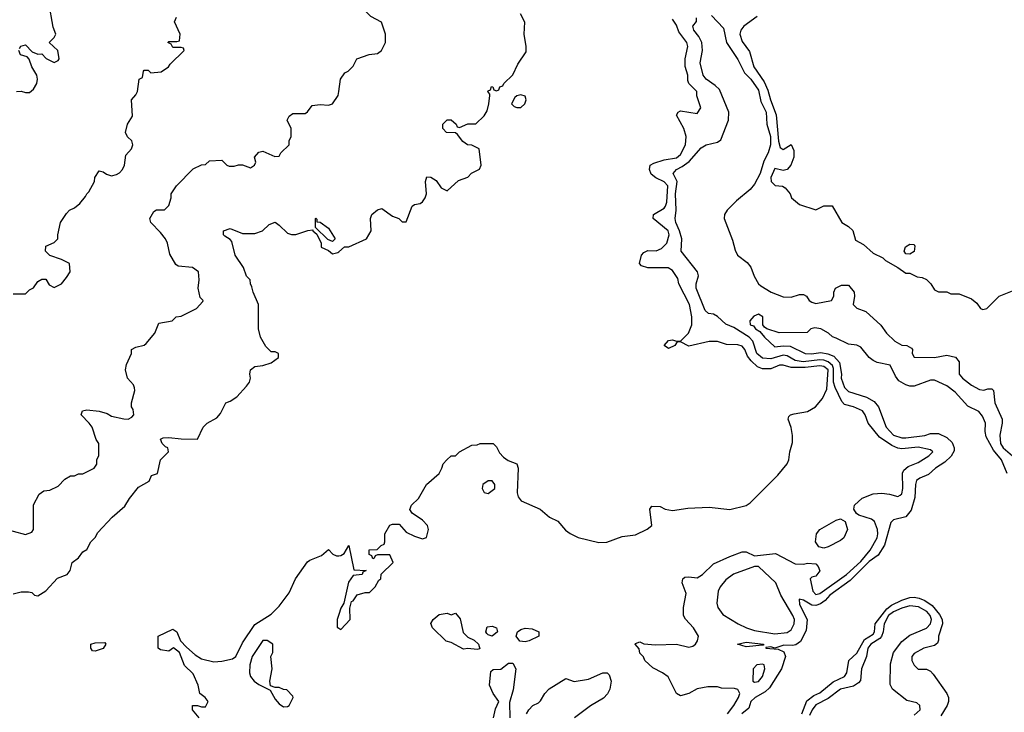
# Model space of a CAD drawing. Header units: inches. Extents: x 2380249 to 2585472, y 382747 to 546448.
# Tile 105 of 256: x 2418442 to 2423251, y 471197 to 474581. Entities that reach past the tile are written whole.
import ezdxf

# ---------------------------------------------------------------- set-up
doc = ezdxf.new("R2010")
doc.units = ezdxf.units.IN
doc.header["$MEASUREMENT"] = 0
doc.layers.add('C4417', color=7, linetype='Continuous')
doc.layers.add('C4427', color=7, linetype='Continuous')

msp = doc.modelspace()

# ---------------------------------------------------------------- linework, layer by layer
at = {"layer": 'C4417', "color": 4}
for points, elevation in [([(2418440.4, 474439.6), (2418448, 474452), (2418470, 474458), (2418503.6, 474423.6), (2418530, 474412), (2418550, 474414), (2418571.6, 474391.6), (2418610, 474372), (2418630, 474382), (2418634, 474390), (2418628, 474430), (2418586, 474470), (2418610, 474494), (2418618, 474510), (2418604.7, 474544.7), (2418584.7, 474664.7)], 76), ([(2418410, 473242), (2418470, 473242), (2418490, 473262), (2418508.7, 473271.3), (2418530, 473302), (2418550, 473314), (2418570, 473314), (2418585.4, 473285.4), (2418610, 473272), (2418646, 473290), (2418670, 473322), (2418688, 473350), (2418686, 473390), (2418646, 473410), (2418589.1, 473429.1), (2418568.7, 473450), (2418570, 473474), (2418610, 473492), (2418628, 473510), (2418628, 473530), (2418642, 473590), (2418670, 473634), (2418686, 473650), (2418710, 473662), (2418736.5, 473683.5), (2418763.1, 473716.9), (2418769.1, 473730.9), (2418780.4, 473739.6), (2418808, 473790), (2418808.7, 473810), (2418830, 473842), (2418850, 473838), (2418866, 473826), (2418890, 473818.8), (2418915.3, 473824.7), (2418930, 473833.4), (2418944.5, 473850), (2418954, 473870), (2418960.9, 473919.1), (2418988.7, 473950), (2418995.3, 473970), (2418988.9, 473988.9), (2418968.9, 474008.9), (2418958, 474030), (2418969, 474070), (2418993.2, 474110), (2418988, 474190), (2419010, 474214), (2419018, 474230), (2419026, 474290), (2419042, 474298), (2419046, 474330), (2419050, 474334), (2419070, 474334), (2419082, 474322), (2419133.6, 474326.4), (2419168, 474350), (2419176.4, 474363.6), (2419246, 474430), (2419242, 474442), (2419230, 474446), (2419190, 474446), (2419182, 474462), (2419166, 474470), (2419170, 474474), (2419210, 474474), (2419222, 474478), (2419226, 474510), (2419198, 474570), (2419207.3, 474592.7)], 72), ([(2418426, 474230), (2418448.9, 474231.1), (2418470, 474224.7), (2418490, 474224.7), (2418510, 474241), (2418525.2, 474270), (2418529.2, 474290), (2418525.2, 474310), (2418501.2, 474350), (2418488.9, 474388.9), (2418479, 474399), (2418446, 474410), (2418438, 474430)], 76), ([(2418350, 472098), (2418470, 472066.8), (2418502, 472078), (2418508.7, 472090), (2418508.9, 472211.1), (2418536.4, 472263.6), (2418560.4, 472279.6), (2418590, 472282), (2418630, 472302), (2418663.1, 472336.9), (2418690, 472352), (2418710, 472352), (2418730, 472362), (2418750, 472362), (2418806, 472390), (2418818, 472410), (2418818, 472430), (2418828.4, 472451.6), (2418828, 472510), (2418815.3, 472530), (2418795.3, 472590), (2418782, 472610), (2418742.7, 472650), (2418748.7, 472670), (2418770, 472674.8), (2418830, 472668.4), (2418870, 472656.4), (2418890, 472644.9), (2418950, 472630.4), (2418971.1, 472628.9), (2418990, 472638.8), (2418999.3, 472650), (2418996, 472676), (2418988.7, 472690), (2418988, 472710), (2419004, 472770), (2419003.1, 472783.1), (2418998, 472798), (2418969.2, 472829.2), (2418959, 472870), (2418963.1, 472896.9), (2418988, 472950), (2418988, 472970), (2419010, 472982), (2419050, 472991.3), (2419060.2, 472999.8), (2419102, 473050), (2419122, 473098), (2419186, 473110), (2419206, 473130), (2419230, 473132), (2419306, 473170), (2419336.4, 473203.6), (2419338, 473210), (2419324, 473224), (2419313.2, 473270), (2419319, 473310), (2419315.3, 473350), (2419286, 473370), (2419216.4, 473376.4), (2419204.7, 473384.7), (2419174.8, 473434.8), (2419164, 473490), (2419154, 473510), (2419130, 473542), (2419082, 473590), (2419078, 473610), (2419096.4, 473643.6), (2419110, 473652), (2419150, 473652), (2419170, 473674), (2419182, 473710), (2419182, 473730), (2419208, 473770), (2419290, 473852), (2419330, 473872), (2419350, 473874), (2419368.4, 473891.6), (2419430, 473894), (2419454, 473870), (2419465.4, 473865.4), (2419490, 473864.7), (2419510, 473872), (2419530, 473872), (2419570, 473858), (2419588, 473870), (2419595.3, 473884.7), (2419588, 473910), (2419610, 473934), (2419630, 473938), (2419687.3, 473912.7), (2419710, 473914), (2419718, 473930), (2419758, 473970), (2419758, 473990), (2419768, 474010), (2419768, 474050), (2419749, 474090), (2419758, 474110), (2419776.4, 474123.6), (2419836.4, 474123.6), (2419848.4, 474131.6), (2419870, 474162), (2419910, 474166), (2419950, 474162.8), (2419969.3, 474170.7), (2419997.2, 474210), (2420000, 474229.5)], 68), ([(2418410, 471776), (2418450, 471786), (2418485.4, 471785.4), (2418502, 471782), (2418514, 471770), (2418530, 471766.8), (2418570, 471791.3), (2418626.6, 471853.4), (2418674, 471870), (2418689, 471890), (2418699, 471930), (2418730, 471951.3), (2418750, 471981), (2418770, 471992), (2418788.7, 472030), (2418810, 472051.3), (2418823.6, 472076.4), (2418893.2, 472150), (2418956, 472204), (2418977.5, 472242.5), (2419022, 472298), (2419074, 472326), (2419086.3, 472353.7), (2419115.3, 472364.7), (2419129.1, 472430.9), (2419168, 472470), (2419166, 472490), (2419154, 472494), (2419138, 472510), (2419128.9, 472531.1), (2419142, 472538), (2419170, 472540.7), (2419230, 472533.4), (2419310, 472532), (2419338, 472590), (2419358, 472610), (2419404.7, 472635.3), (2419423.1, 472656.9), (2419448, 472710), (2419470, 472718), (2419502, 472738), (2419550, 472791.3), (2419564, 472810), (2419569, 472830), (2419565.2, 472850), (2419570, 472871), (2419590, 472886), (2419630, 472891.3), (2419670, 472904.7), (2419706, 472930), (2419706, 472950), (2419690, 472958), (2419670, 472958), (2419644.7, 472984.7), (2419618, 473030), (2419608.7, 473070), (2419608.7, 473190), (2419582, 473250), (2419576.4, 473276.4), (2419568.7, 473290), (2419568, 473310), (2419550, 473328), (2419535.3, 473370), (2419494, 473430), (2419478, 473498), (2419470, 473508), (2419443.1, 473523.1), (2419438, 473530), (2419438, 473550), (2419470, 473561), (2419530, 473536), (2419590, 473536), (2419628, 473550), (2419660.2, 473579.8), (2419690, 473591.3), (2419710, 473578), (2419750, 473538), (2419770, 473531), (2419790, 473531), (2419850, 473552), (2419874, 473554), (2419874, 473550), (2419894, 473534), (2419914, 473490), (2419914, 473470), (2419950, 473454), (2419970, 473438), (2419996.4, 473443.6), (2420000, 473446.7)], 64), ([(2419319, 471170), (2419285.2, 471210), (2419286, 471230), (2419310, 471231.3), (2419330, 471224.7), (2419350, 471224.7), (2419362, 471250), (2419348, 471270), (2419322, 471290), (2419314, 471330), (2419290, 471386), (2419246.6, 471426.6), (2419222, 471490), (2419192.9, 471512.9), (2419170, 471495.3), (2419130, 471502.7), (2419119, 471510), (2419118, 471570), (2419190, 471602.8), (2419210, 471591.3), (2419227.3, 471547.3), (2419256.1, 471516.1), (2419298.7, 471478.7), (2419330, 471458), (2419390, 471444.4), (2419430, 471446.4), (2419482, 471458), (2419497.2, 471470), (2419530, 471536), (2419590, 471626.8), (2419670, 471676.3), (2419710, 471716.3), (2419758.3, 471781.7), (2419789.3, 471850), (2419847.5, 471932.5), (2419858.9, 471941.1), (2419916.2, 471963.8), (2419950, 471992), (2419971.3, 471970), (2419990, 471962), (2420000, 471962.4)], 56), ([(2420000, 471674.9), (2419992, 471650), (2419992.7, 471612.7), (2420000, 471608.2)], 56)]:
    msp.add_lwpolyline(points, dxfattribs=dict(at, elevation=elevation))
for points, elevation in [([(2419970, 473498), (2419947.3, 473507.3), (2419886, 473566), (2419886, 473610), (2419888.9, 473611.1), (2419894, 473606), (2419894, 473594), (2419910, 473592), (2419950, 473562), (2419982, 473510)], 64), ([(2419650, 471548), (2419630, 471548), (2419578, 471470), (2419566, 471430), (2419564, 471390), (2419570, 471372), (2419587.3, 471350), (2419610, 471334), (2419665.4, 471305.4), (2419690, 471262), (2419710, 471238), (2419730, 471224.7), (2419750, 471226), (2419758, 471230), (2419778, 471270), (2419776.4, 471276.4), (2419747.3, 471307.3), (2419730, 471308), (2419710, 471318), (2419690, 471318), (2419667.3, 471327.3), (2419664, 471350), (2419675.3, 471410), (2419668, 471470), (2419678, 471490), (2419678, 471530)], 56), ([(2418810, 471495.3), (2418798, 471498), (2418788.7, 471510), (2418788.7, 471530), (2418810, 471537.3), (2418858, 471538), (2418862, 471530), (2418850, 471509.2)], 56)]:
    msp.add_lwpolyline(points, close=True, dxfattribs=dict(at, elevation=elevation))
at = {"layer": 'C4427', "color": 4}
for points, elevation in [([(2420000, 474229.5), (2420008.7, 474290), (2420030, 474322), (2420046, 474330), (2420070, 474354), (2420088, 474390), (2420149.1, 474410.9), (2420190, 474416), (2420208.7, 474430), (2420229, 474470), (2420229, 474510), (2420208.9, 474568.9), (2420156.5, 474596.5), (2420110, 474642), (2420088, 474650), (2420057.2, 474710), (2420016, 474750), (2420000, 474779.1)], 68), ([(2420000, 473446.7), (2420028.4, 473471.6), (2420050, 473472), (2420135.3, 473510), (2420159, 473550), (2420155.3, 473610), (2420162, 473630), (2420190, 473652), (2420210, 473658), (2420262, 473622), (2420294, 473610), (2420310, 473594), (2420330, 473594), (2420358, 473670), (2420370, 473678), (2420397.2, 473682.8), (2420410, 473692), (2420422, 473710), (2420428.7, 473730), (2420424, 473790), (2420430, 473814), (2420450, 473812), (2420475.3, 473795.3), (2420499.6, 473759.6), (2420530, 473744.7), (2420584.7, 473795.3), (2420630, 473812), (2420649.1, 473830.9), (2420688.4, 473851.6), (2420695.3, 473870), (2420686, 473950), (2420650, 473968), (2420629.1, 473969.1), (2420605.6, 473985.6), (2420580.4, 474020.4), (2420570, 474028), (2420526, 474030), (2420508, 474050), (2420508, 474070), (2420530, 474092), (2420550, 474092), (2420574, 474070), (2420578, 474058), (2420590, 474054), (2420630, 474072), (2420670, 474072), (2420710, 474112), (2420724.7, 474135.3), (2420734, 474170), (2420738, 474210), (2420738, 474218), (2420728, 474230), (2420730, 474234), (2420742, 474238), (2420746, 474254), (2420752.7, 474252.7), (2420758, 474238), (2420770, 474234), (2420782, 474238), (2420787.3, 474252.7), (2420802, 474258), (2420806, 474270), (2420850, 474312), (2420875.5, 474364.5), (2420915.5, 474424.5), (2420916, 474450), (2420905.2, 474510), (2420908.4, 474568.4), (2420888, 474610)], 64), ([(2420000, 471608.2), (2420010, 471602), (2420055.3, 471650), (2420054.6, 471705.4), (2420062, 471738), (2420070, 471742), (2420090, 471771.3), (2420130, 471782), (2420150, 471782), (2420178, 471810), (2420196.4, 471843.6), (2420206, 471850), (2420207.3, 471872.7), (2420266, 471930), (2420250, 471966), (2420190, 471966), (2420178, 471962), (2420174, 471950), (2420167.3, 471947.3), (2420162, 471962), (2420148.4, 471968.4), (2420149.1, 471990.9), (2420187.3, 471992.7), (2420207.3, 472012.7), (2420222, 472018), (2420226, 472030), (2420226, 472070), (2420248.9, 472111.1), (2420263.1, 472116.9), (2420296, 472116), (2420330, 472078), (2420370, 472058), (2420410, 472044.7), (2420428.4, 472051.6), (2420439, 472090), (2420434, 472110), (2420410, 472135.3), (2420358, 472170), (2420348, 472188), (2420355.3, 472210), (2420390, 472242), (2420428.7, 472310), (2420490, 472364.7), (2420504, 472390), (2420510, 472412), (2420528, 472430), (2420548.7, 472450), (2420570, 472451), (2420589.6, 472470.4), (2420650, 472502.8), (2420676.5, 472503.5), (2420691, 472511), (2420754, 472510), (2420770, 472494), (2420784.5, 472464.5), (2420804.5, 472444.5), (2420827.3, 472427.3), (2420870.7, 472410.7), (2420876, 472390), (2420871, 472270), (2420876, 472250), (2420891.3, 472230), (2420984.7, 472190), (2421030, 472151), (2421070.5, 472130.5), (2421107.9, 472087.9), (2421130, 472071), (2421170, 472051), (2421270, 472027.3), (2421310, 472028), (2421383.8, 472056.2), (2421450, 472064.9), (2421507.2, 472092.8), (2421529.2, 472110.8), (2421519, 472190), (2421530, 472204.7), (2421570, 472202.8), (2421594, 472190), (2421630, 472182.8), (2421705.4, 472194.6), (2421810, 472199.1), (2421910, 472187.7), (2421990, 472207.3), (2422010, 472221), (2422144.7, 472355.3), (2422190, 472411.3), (2422198, 472430), (2422202.7, 472470), (2422215.5, 472515.5), (2422216, 472550), (2422209.3, 472589.3), (2422195.3, 472630), (2422198, 472642), (2422206, 472650), (2422224.7, 472655.3), (2422290, 472666.8), (2422329, 472690), (2422362.7, 472730), (2422383.6, 472776.4), (2422389.7, 472870), (2422370, 472886.9), (2422350, 472889.7), (2422278.9, 472881.1), (2422210, 472881.7), (2422170, 472893.3), (2422153, 472893), (2422110, 472875.1), (2422070, 472874.7), (2422045.7, 472885.7), (2422013.7, 472913.7), (2421996.6, 472936.6), (2421983.7, 472970), (2421970, 472986), (2421950, 472992.3), (2421894, 472994), (2421850, 473009), (2421808.9, 473008.9), (2421710, 472986), (2421670, 473008), (2421652.7, 473007.3), (2421642, 472990), (2421610, 472974), (2421588.7, 472990), (2421610, 473013.4), (2421630, 473017.3), (2421650, 473011), (2421668.7, 473011.3), (2421709, 473050), (2421725.2, 473090), (2421725.2, 473130), (2421712.7, 473190), (2421661.2, 473290), (2421656, 473316), (2421630, 473355.3), (2421608.9, 473368.9), (2421509, 473369), (2421478, 473378), (2421468.7, 473390), (2421478, 473430), (2421490, 473444), (2421510, 473452.7), (2421550, 473452.4), (2421576.6, 473463.4), (2421602, 473490), (2421614, 473530), (2421609.4, 473550), (2421535.3, 473610), (2421538, 473630), (2421590, 473660.7), (2421596.2, 473670), (2421602.4, 473690), (2421607.6, 473770), (2421590, 473789.6), (2421548, 473808), (2421526.3, 473826.3), (2421518, 473850), (2421521.2, 473870), (2421539.1, 473880.9), (2421590, 473897.1), (2421650, 473907), (2421670, 473922), (2421694, 473970), (2421697, 474010), (2421685.2, 474050), (2421650, 474114), (2421658, 474130), (2421670, 474136), (2421750, 474122), (2421768, 474150), (2421748.9, 474208.9), (2421748.7, 474230), (2421709.2, 474269.2), (2421704.7, 474284.7), (2421705.2, 474310), (2421692.1, 474352.1), (2421692, 474390), (2421705.6, 474450), (2421700.5, 474470), (2421661.8, 474521.8), (2421650, 474555.1), (2421630, 474583.6)], 56), ([(2421898.4, 471190), (2421929.3, 471230), (2421952.7, 471270), (2421959, 471290), (2421950, 471308), (2421933.6, 471313.6), (2421870, 471315.3), (2421850, 471322), (2421802, 471322), (2421750, 471312.3), (2421710, 471289), (2421670, 471278), (2421649, 471289), (2421608.7, 471370), (2421582, 471390), (2421534.8, 471414.8), (2421495.3, 471450), (2421488.4, 471468.4), (2421470, 471486), (2421467.3, 471507.3), (2421448, 471530), (2421450, 471534), (2421470, 471542), (2421490, 471531.3), (2421546.8, 471526.8), (2421649.1, 471530.9), (2421710, 471516), (2421730, 471521), (2421742, 471530), (2421752.9, 471547.1), (2421757.2, 471570), (2421733.2, 471610), (2421692.9, 471652.9), (2421684, 471670), (2421683.7, 471710), (2421697.2, 471777.2), (2421677.2, 471830), (2421681.2, 471850), (2421690, 471857.3), (2421710, 471859.1), (2421750, 471854), (2421777.2, 471870), (2421830, 471922), (2421910, 471959.1), (2421970, 471981), (2421990, 471981), (2422030, 471961), (2422133.8, 471973.8), (2422230, 471922.8), (2422270, 471921), (2422290, 471926), (2422330, 471922), (2422342, 471910), (2422350, 471888), (2422330, 471862), (2422310, 471858), (2422302, 471850), (2422315.5, 471790), (2422330, 471773.4), (2422350, 471777), (2422480.4, 471870), (2422550, 471933.8), (2422595.3, 471990), (2422629.6, 472050), (2422633.5, 472070), (2422631.1, 472091.1), (2422617.2, 472130), (2422601.5, 472141.5), (2422540.2, 472160.2), (2422528.9, 472168.9), (2422515.3, 472190), (2422519, 472210), (2422556.2, 472243.8), (2422610, 472264.9), (2422652.5, 472267.5), (2422690, 472263), (2422730, 472251), (2422742, 472258), (2422750, 472264.7), (2422755.6, 472290), (2422754, 472366), (2422759.5, 472380.5), (2422781, 472399), (2422830, 472417.3), (2422882, 472450), (2422902, 472470), (2422890, 472479), (2422830, 472492.8), (2422750, 472484.2), (2422730, 472487), (2422700.6, 472500.6), (2422641.8, 472541.8), (2422585.1, 472610), (2422571.1, 472651.1), (2422558, 472670), (2422514, 472690), (2422470, 472700.9), (2422456.6, 472716.6), (2422424.6, 472784.6), (2422417.3, 472810), (2422416.4, 472876.4), (2422410.9, 472890.9), (2422390, 472909.8), (2422370, 472918.4), (2422350, 472919.9), (2422269, 472910), (2422230, 472916.8), (2422190, 472938.8), (2422170, 472942.9), (2422110, 472924.1), (2422070, 472927.6), (2422042.3, 472950), (2422022.7, 473010), (2422005.1, 473030), (2421930, 473077.6), (2421890, 473093.3), (2421850, 473131.1), (2421830, 473141.7), (2421806, 473146), (2421790, 473160.9), (2421745.1, 473270), (2421745.7, 473290), (2421756.4, 473330), (2421752.6, 473350), (2421671.8, 473450), (2421675.1, 473510), (2421664.5, 473550), (2421647.1, 473590), (2421644, 473610), (2421648.6, 473650), (2421644.8, 473730), (2421652.4, 473790), (2421634, 473830), (2421649.3, 473850), (2421676.9, 473863.1), (2421711.7, 473888.3), (2421770, 473954.8), (2421795.3, 473970), (2421850, 473983), (2421866.3, 473993.7), (2421904, 474090), (2421905.4, 474130), (2421859.4, 474239.4), (2421839.2, 474259.2), (2421795.1, 474290), (2421779.5, 474310), (2421765.1, 474370), (2421777.2, 474430), (2421772.7, 474470), (2421758.3, 474498.3), (2421734, 474530), (2421728.7, 474550), (2421747.3, 474572.7), (2421748, 474590)], 52), ([(2421820.9, 474600.9), (2421879.3, 474539.3), (2421893.4, 474470), (2421950, 474386.8), (2421982, 474322), (2422013.4, 474290), (2422050, 474237.3), (2422062, 474182), (2422088, 474130), (2422090.3, 474070), (2422108.5, 474010), (2422108.5, 473970), (2422097.4, 473930), (2422076, 473890), (2422059.1, 473830), (2422030, 473777.6), (2422010, 473751.3), (2421943.4, 473696.6), (2421897.1, 473650), (2421884.4, 473630), (2421882.4, 473610), (2421923.9, 473503.9), (2421935.5, 473455.5), (2421947.3, 473430), (2421995.3, 473395.3), (2422012.1, 473372.1), (2422028.8, 473328.8), (2422050, 473291), (2422060.9, 473280.9), (2422111.3, 473250), (2422170, 473226.8), (2422210, 473224.9), (2422250, 473239.1), (2422270, 473238.8), (2422284.7, 473230), (2422298, 473210), (2422310, 473201), (2422330, 473194.8), (2422406, 473210), (2422418, 473230), (2422418, 473250), (2422426, 473270), (2422455.3, 473284.7), (2422490, 473284.7), (2422517.3, 473250), (2422518.8, 473230), (2422512, 473190), (2422531.1, 473171.1), (2422575.2, 473155.2), (2422648.2, 473088.2), (2422674.8, 473050), (2422716, 473010), (2422750, 472990.7), (2422774, 472990), (2422796.9, 472976.9), (2422802, 472970), (2422801, 472950), (2422810, 472932), (2422910, 472931), (2422970, 472942.8), (2423013, 472933), (2423030.7, 472910), (2423031, 472850), (2423046.8, 472830), (2423090, 472794.8), (2423130, 472774.8), (2423150, 472771.3), (2423170, 472778), (2423190, 472778), (2423198, 472770), (2423204, 472710), (2423240.7, 472630), (2423240.7, 472610), (2423228.4, 472551.6), (2423232.7, 472510), (2423244.9, 472490), (2423290.5, 472450.5)], 52), ([(2422043.4, 474596.6), (2421979.1, 474550), (2421964.4, 474530), (2421958.4, 474510), (2421970, 474474.8), (2422005.5, 474425.5), (2422027, 474350), (2422078.2, 474278.2), (2422096.6, 474236.6), (2422108.2, 474190), (2422136.7, 474116.7), (2422147.7, 473987.7), (2422155.9, 473955.9), (2422170, 473946.8), (2422210, 473972), (2422222.3, 473942.3), (2422222.7, 473910), (2422208.8, 473870), (2422190.2, 473849.8), (2422170, 473845.1), (2422130, 473854), (2422111, 473810), (2422112, 473790), (2422131.3, 473771.3), (2422167.5, 473767.5), (2422179.9, 473759.9), (2422204.7, 473730), (2422211, 473711), (2422250, 473678), (2422330, 473652), (2422370, 473672), (2422410, 473671.3), (2422458, 473590), (2422490, 473570.8), (2422510.5, 473550.5), (2422524.5, 473504.5), (2422562.5, 473482.5), (2422610, 473441), (2422657.3, 473417.3), (2422670, 473404.7), (2422730.9, 473370.9), (2422770, 473342), (2422790, 473342), (2422825.4, 473325.4), (2422850, 473322), (2422870, 473312), (2422892, 473290), (2422910, 473262), (2422930, 473252), (2422970, 473252), (2422990, 473242), (2423030, 473242), (2423090, 473218), (2423116.9, 473196.9), (2423134, 473170), (2423145.4, 473165.4), (2423166, 473170), (2423226, 473230), (2423290, 473256)], 56), ([(2423264.2, 472364.2), (2423236.5, 472430), (2423198, 472478), (2423162.5, 472542.5), (2423157, 472570), (2423159.5, 472610), (2423144.4, 472644.4), (2423126.6, 472666.6), (2423072.5, 472692.5), (2423010, 472760.7), (2422970, 472792.7), (2422910, 472819.3), (2422890, 472819.3), (2422810, 472790.6), (2422790, 472790.7), (2422770, 472797.3), (2422736.3, 472816.3), (2422719.1, 472839.1), (2422692.5, 472892.5), (2422630, 472906.8), (2422610, 472916), (2422590, 472931.3), (2422550, 472981), (2422530, 472990.8), (2422490, 472996), (2422430, 473026), (2422411, 473031), (2422392, 473050), (2422354, 473070), (2422324.7, 473075.3), (2422306, 473070), (2422287.3, 473052.7), (2422151, 473051), (2422091.1, 473071.1), (2422079.6, 473079.6), (2422072, 473090), (2422071.3, 473130), (2422050, 473142), (2422027.3, 473132.7), (2422008, 473110), (2422009, 473090), (2422025.6, 473085.6), (2422035.3, 473070), (2422057.2, 473057.2), (2422079, 473030), (2422130, 472982.7), (2422170, 472988), (2422205.6, 472985.6), (2422278, 472950), (2422308.6, 472948.6), (2422355.3, 472955.3), (2422388.9, 472948.9), (2422417.6, 472937.6), (2422446.1, 472906.1), (2422455.1, 472850), (2422453.2, 472830), (2422470, 472783.7), (2422490, 472765.1), (2422576.9, 472736.9), (2422615.4, 472715.4), (2422636.2, 472690), (2422674.5, 472590), (2422710, 472552), (2422750, 472538.7), (2422770, 472538.7), (2422862, 472550), (2422890, 472558.7), (2422930, 472559.7), (2422970, 472540.5), (2422995.7, 472515.7), (2423006.6, 472490), (2423005.3, 472474.7), (2422991.1, 472448.9), (2422960.1, 472419.9), (2422915.1, 472390), (2422880.7, 472359.3), (2422838, 472342), (2422822, 472330), (2422816.9, 472310), (2422813.4, 472246.6), (2422795.8, 472184.2), (2422770, 472153), (2422710, 472137.3), (2422695.9, 472124.1), (2422665.7, 472014.3), (2422634.7, 471965.3), (2422590, 471934.3), (2422498, 471842), (2422398, 471770), (2422376.1, 471743.9), (2422353, 471727), (2422330, 471718.7), (2422310, 471720.3), (2422270, 471744.9), (2422249.5, 471750.5), (2422250, 471724), (2422288, 471650), (2422282.4, 471597.6), (2422255.9, 471544.1), (2422232.7, 471527.3), (2422216.5, 471523.5), (2422174.6, 471525.4), (2422130, 471511.3), (2422110, 471518), (2422086, 471514), (2422086, 471510), (2422146.3, 471506.3), (2422173.2, 471493.2), (2422182.7, 471470), (2422162, 471410), (2422103.3, 471316.7), (2422083.3, 471296.7), (2422034, 471270), (2422012.7, 471250), (2422002.7, 471217.3), (2421969.6, 471190)], 48), ([(2420000, 471962.4), (2420010, 471962.8), (2420026, 471974), (2420050, 472012), (2420074, 471894), (2420134, 471890), (2420118, 471882), (2420114, 471870), (2420070, 471866), (2420047.1, 471832.9), (2420024.7, 471730), (2420010, 471706), (2420000, 471674.9)], 56), ([(2422262, 471190), (2422286.9, 471253.1), (2422320.2, 471279.8), (2422350, 471291.8), (2422414.4, 471345.6), (2422470, 471372.7), (2422481.6, 471390), (2422490.6, 471450), (2422530, 471485.6), (2422567.5, 471552.5), (2422610, 471579.3), (2422616.4, 471590), (2422619.3, 471630), (2422676.5, 471703.5), (2422699.6, 471720.4), (2422750, 471746), (2422790, 471758.9), (2422810, 471760.5), (2422835.6, 471755.6), (2422863.1, 471743.1), (2422898.4, 471718.4), (2422934.9, 471674.9), (2422946.6, 471650), (2422948.2, 471630), (2422929.6, 471570), (2422929.6, 471550.4), (2422924.1, 471535.9), (2422910, 471524), (2422858, 471510), (2422810, 471484.7), (2422799, 471470), (2422799, 471450), (2422810, 471428), (2422830, 471408), (2422870, 471408), (2422890, 471398), (2422903.7, 471383.7), (2422969.7, 471290), (2422977.7, 471270), (2422977.4, 471250), (2422971.6, 471230), (2422940.1, 471179.9)], 48), ([(2422810, 471182.8), (2422839, 471210), (2422838, 471230), (2422823.1, 471243.1), (2422774.6, 471254.6), (2422704, 471310), (2422693.6, 471333.6), (2422694.5, 471434.5), (2422709.8, 471490.2), (2422750, 471543.8), (2422790, 471574.9), (2422871, 471609), (2422890.8, 471629.2), (2422894.8, 471650), (2422888.6, 471670), (2422873.1, 471690), (2422832.4, 471712.4), (2422790, 471716.8), (2422750, 471706), (2422710, 471688.9), (2422685.2, 471670), (2422663.5, 471630), (2422658.9, 471590), (2422651.5, 471568.5), (2422642.4, 471557.6), (2422599.6, 471530), (2422584.2, 471510), (2422578, 471470), (2422553, 471410), (2422547.9, 471352.1), (2422539.3, 471340.7), (2422514.4, 471325.6), (2422450, 471309.7), (2422390, 471264.2), (2422330, 471233.3), (2422311.6, 471210), (2422299, 471181)], 52), ([(2420756, 471170), (2420766, 471214), (2420782, 471250), (2420754, 471290), (2420737.2, 471330), (2420743.2, 471396.8), (2420754, 471406), (2420791.5, 471408.5), (2420830, 471437.3), (2420850, 471437.3), (2420865.5, 471410), (2420852.5, 471307.5), (2420834.4, 471245.6), (2420836.3, 471170)], 52), ([(2420917.2, 471190), (2420929, 471210), (2420948.7, 471230), (2420976, 471244), (2420986, 471254), (2421006, 471290), (2421028.1, 471311.9), (2421110, 471362), (2421150, 471347.3), (2421220.2, 471359.8), (2421290, 471391), (2421311, 471391), (2421321, 471381), (2421330.7, 471350), (2421324, 471310), (2421312.7, 471287.3), (2421292.8, 471267.2), (2421230.5, 471229.5), (2421151, 471170)], 52)]:
    msp.add_lwpolyline(points, dxfattribs=dict(at, elevation=elevation))
for points, elevation in [([(2420890, 474214), (2420870, 474208.7), (2420859.8, 474200.2), (2420844.7, 474170), (2420856.9, 474156.9), (2420870, 474151.3), (2420890, 474151.3), (2420908.7, 474170), (2420916, 474190), (2420910, 474208)], 64), ([(2422790, 473435.3), (2422770, 473438), (2422762, 473450), (2422768.9, 473471.1), (2422790, 473484.7), (2422810, 473482), (2422814.4, 473474.4), (2422810, 473448)], 56), ([(2420750, 472328), (2420730, 472328), (2420704.7, 472310), (2420701, 472290), (2420710, 472272), (2420730, 472266), (2420762, 472290), (2420762, 472310)], 56), ([(2422370, 471999), (2422345.6, 472005.6), (2422329, 472030), (2422334, 472070), (2422350, 472091), (2422430, 472136), (2422450, 472142), (2422474, 472130), (2422484.7, 472090), (2422466.8, 472050), (2422450, 472036), (2422390, 472005.2)], 52), ([(2422050, 471909), (2422030, 471909), (2421928, 471872), (2421890, 471844), (2421862.8, 471810), (2421854, 471790), (2421846.8, 471730), (2421850.8, 471710), (2421875.9, 471675.9), (2421951, 471630), (2421991, 471610), (2422030, 471597), (2422130, 471580.9), (2422190, 471587.2), (2422210, 471600.5), (2422225.1, 471630), (2422225.6, 471650), (2422218.7, 471670), (2422159.5, 471770), (2422135.6, 471830)], 52), ([(2420676, 471504), (2420630, 471509.2), (2420610, 471505.2), (2420550, 471539), (2420525.6, 471545.6), (2420458, 471610), (2420450, 471632), (2420462, 471650), (2420490, 471674.8), (2420530, 471682), (2420550, 471674), (2420570, 471682), (2420594, 471654), (2420607.7, 471587.7), (2420630, 471564.7), (2420662, 471550), (2420682, 471530), (2420690, 471508)], 52), ([(2420750, 471569.3), (2420730, 471575.3), (2420722.7, 471582.7), (2420719, 471590), (2420725.6, 471614.4), (2420750, 471618.8), (2420771, 471610), (2420776, 471590)], 52), ([(2420910, 471540.9), (2420884.2, 471544.2), (2420866.6, 471570), (2420873.2, 471590), (2420890, 471602), (2420910, 471607.7), (2420944.9, 471604.9), (2420978, 471590), (2420978, 471570), (2420930, 471546.6)], 52), ([(2421990, 471517.2), (2421948, 471530), (2421990, 471540.7), (2422074, 471530), (2422074, 471526), (2422070, 471526)], 48), ([(2422070, 471432.7), (2422042, 471430), (2422024.7, 471410), (2422022, 471350), (2422030, 471344.7), (2422050, 471347.7), (2422070, 471372), (2422081.2, 471410), (2422078, 471430)], 52)]:
    msp.add_lwpolyline(points, close=True, dxfattribs=dict(at, elevation=elevation))

doc.saveas('drawing.dxf')
